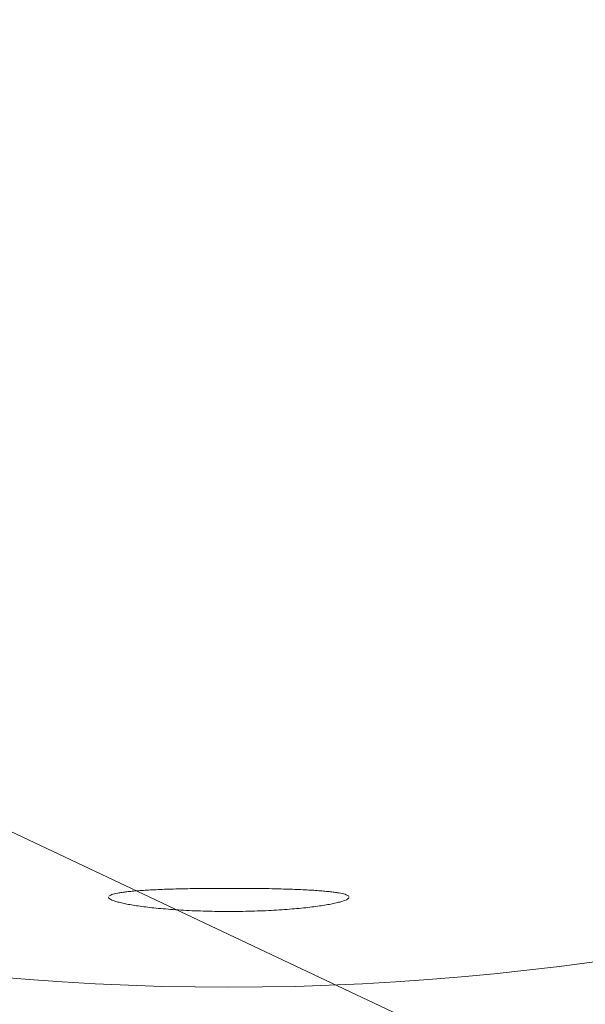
# Model space of a CAD drawing. Header units: inches. Extents: x 382808 to 408593, y -18409 to -9482.
# Tile 219 of 256: x 399362.086 to 399362.673, y -12598.217 to -12597.194. Entities that reach past the tile are written whole.
import ezdxf

# ---------------------------------------------------------------- set-up
doc = ezdxf.new("R2010")
doc.units = ezdxf.units.IN
doc.header["$LTSCALE"] = 2
doc.header["$MEASUREMENT"] = 0
doc.layers.add('!!!LOZAMET_Nr_pióra__9', color=220, linetype='CONTINUOUS', lineweight=0)

msp = doc.modelspace()

# ---------------------------------------------------------------- linework, layer by layer
at = {"layer": '!!!LOZAMET_Nr_pióra__9', "color": 7, "linetype": 'Continuous', "lineweight": 0}
for p, q in [((399371.8453, -12602.6479), (399298.4899, -12568.0259)), ((399362.1784, -12598.1055), (399362.1788, -12598.1066)), ((399362.1795, -12598.104), (399362.1788, -12598.1046)), ((399362.1808, -12598.1033), (399362.1795, -12598.104)), ((399362.1818, -12598.1029), (399362.1808, -12598.1033)), ((399362.1831, -12598.1025), (399362.1818, -12598.1029)), ((399362.1846, -12598.1021), (399362.1831, -12598.1025)), ((399362.1862, -12598.1017), (399362.1846, -12598.1021)), ((399362.1881, -12598.1013), (399362.1862, -12598.1017)), ((399362.1891, -12598.1011), (399362.1881, -12598.1013)), ((399362.1902, -12598.1009), (399362.1891, -12598.1011)), ((399362.1913, -12598.1008), (399362.1902, -12598.1009)), ((399362.1924, -12598.1006), (399362.1913, -12598.1008)), ((399362.1936, -12598.1004), (399362.1924, -12598.1006)), ((399362.1949, -12598.1003), (399362.1936, -12598.1004)), ((399362.1962, -12598.1001), (399362.1949, -12598.1003)), ((399362.1975, -12598.0999), (399362.1962, -12598.1001)), ((399362.1989, -12598.0998), (399362.1975, -12598.0999)), ((399362.2003, -12598.0996), (399362.1989, -12598.0998)), ((399362.2017, -12598.0995), (399362.2003, -12598.0996)), ((399362.2032, -12598.0994), (399362.2017, -12598.0995)), ((399362.2048, -12598.0992), (399362.2032, -12598.0994)), ((399362.2063, -12598.0991), (399362.2048, -12598.0992)), ((399362.2079, -12598.099), (399362.2063, -12598.0991)), ((399362.2096, -12598.0988), (399362.2079, -12598.099)), ((399362.2112, -12598.0987), (399362.2096, -12598.0988)), ((399362.213, -12598.0986), (399362.2112, -12598.0987)), ((399362.2147, -12598.0985), (399362.213, -12598.0986)), ((399362.2164, -12598.0984), (399362.2147, -12598.0985)), ((399362.2182, -12598.0983), (399362.2164, -12598.0984)), ((399362.2201, -12598.0981), (399362.2182, -12598.0983)), ((399362.222, -12598.098), (399362.2201, -12598.0981)), ((399362.2239, -12598.0979), (399362.222, -12598.098)), ((399362.2259, -12598.0979), (399362.2239, -12598.0979)), ((399362.228, -12598.0978), (399362.2259, -12598.0979)), ((399362.2301, -12598.0977), (399362.228, -12598.0978)), ((399362.2322, -12598.0976), (399362.2301, -12598.0977)), ((399362.2344, -12598.0975), (399362.2322, -12598.0976)), ((399362.2366, -12598.0974), (399362.2344, -12598.0975)), ((399362.2389, -12598.0973), (399362.2366, -12598.0974)), ((399362.2412, -12598.0973), (399362.2389, -12598.0973)), ((399362.2435, -12598.0972), (399362.2412, -12598.0973)), ((399362.2459, -12598.0971), (399362.2435, -12598.0972)), ((399362.2483, -12598.097), (399362.2459, -12598.0971)), ((399362.2507, -12598.097), (399362.2483, -12598.097)), ((399362.2532, -12598.0969), (399362.2507, -12598.097)), ((399362.2557, -12598.0969), (399362.2532, -12598.0969)), ((399362.2582, -12598.0968), (399362.2557, -12598.0969)), ((399362.2608, -12598.0968), (399362.2582, -12598.0968)), ((399362.2633, -12598.0967), (399362.2608, -12598.0968)), ((399362.2659, -12598.0967), (399362.2633, -12598.0967)), ((399362.2686, -12598.0966), (399362.2659, -12598.0967)), ((399362.2712, -12598.0966), (399362.2686, -12598.0966)), ((399362.2738, -12598.0965), (399362.2712, -12598.0966)), ((399362.2765, -12598.0965), (399362.2738, -12598.0965)), ((399362.2791, -12598.0965), (399362.2765, -12598.0965)), ((399362.2818, -12598.0965), (399362.2791, -12598.0965)), ((399362.2845, -12598.0964), (399362.2818, -12598.0965)), ((399362.2872, -12598.0964), (399362.2845, -12598.0964)), ((399362.2898, -12598.0964), (399362.2872, -12598.0964)), ((399362.2925, -12598.0964), (399362.2898, -12598.0964)), ((399362.2952, -12598.0964), (399362.2925, -12598.0964)), ((399362.2978, -12598.0964), (399362.2952, -12598.0964)), ((399362.3004, -12598.0964), (399362.2978, -12598.0964)), ((399362.3031, -12598.0964), (399362.3004, -12598.0964)), ((399362.3057, -12598.0964), (399362.3031, -12598.0964)), ((399362.3083, -12598.0964), (399362.3057, -12598.0964)), ((399362.311, -12598.0964), (399362.3083, -12598.0964)), ((399362.3136, -12598.0964), (399362.311, -12598.0964)), ((399362.3163, -12598.0964), (399362.3136, -12598.0964)), ((399362.319, -12598.0964), (399362.3163, -12598.0964)), ((399362.3216, -12598.0964), (399362.319, -12598.0964)), ((399362.3243, -12598.0965), (399362.3216, -12598.0964)), ((399362.327, -12598.0965), (399362.3243, -12598.0965)), ((399362.3297, -12598.0965), (399362.327, -12598.0965)), ((399362.3323, -12598.0965), (399362.3297, -12598.0965)), ((399362.335, -12598.0966), (399362.3323, -12598.0965)), ((399362.3376, -12598.0966), (399362.335, -12598.0966)), ((399362.3402, -12598.0967), (399362.3376, -12598.0966)), ((399362.3428, -12598.0967), (399362.3402, -12598.0967)), ((399362.3454, -12598.0967), (399362.3428, -12598.0967)), ((399362.3479, -12598.0968), (399362.3454, -12598.0967)), ((399362.3505, -12598.0968), (399362.3479, -12598.0968)), ((399362.353, -12598.0969), (399362.3505, -12598.0968)), ((399362.3555, -12598.097), (399362.353, -12598.0969)), ((399362.3579, -12598.097), (399362.3555, -12598.097)), ((399362.3603, -12598.0971), (399362.3579, -12598.097)), ((399362.3627, -12598.0972), (399362.3603, -12598.0971)), ((399362.365, -12598.0972), (399362.3627, -12598.0972)), ((399362.3673, -12598.0973), (399362.365, -12598.0972)), ((399362.3696, -12598.0974), (399362.3673, -12598.0973)), ((399362.3718, -12598.0975), (399362.3696, -12598.0974)), ((399362.374, -12598.0976), (399362.3718, -12598.0975)), ((399362.3762, -12598.0976), (399362.374, -12598.0976)), ((399362.3783, -12598.0977), (399362.3762, -12598.0976)), ((399362.3803, -12598.0978), (399362.3783, -12598.0977)), ((399362.3823, -12598.0979), (399362.3803, -12598.0978)), ((399362.3843, -12598.098), (399362.3823, -12598.0979)), ((399362.3862, -12598.0981), (399362.3843, -12598.098)), ((399362.3881, -12598.0982), (399362.3862, -12598.0981)), ((399362.3899, -12598.0983), (399362.3881, -12598.0982)), ((399362.3917, -12598.0984), (399362.3899, -12598.0983)), ((399362.3934, -12598.0986), (399362.3917, -12598.0984)), ((399362.3951, -12598.0987), (399362.3934, -12598.0986)), ((399362.3968, -12598.0988), (399362.3951, -12598.0987)), ((399362.3984, -12598.0989), (399362.3968, -12598.0988)), ((399362.4, -12598.0991), (399362.3984, -12598.0989)), ((399362.4016, -12598.0992), (399362.4, -12598.0991)), ((399362.4032, -12598.0993), (399362.4016, -12598.0992)), ((399362.4047, -12598.0995), (399362.4032, -12598.0993)), ((399362.4061, -12598.0996), (399362.4047, -12598.0995)), ((399362.4076, -12598.0998), (399362.4061, -12598.0996)), ((399362.4089, -12598.0999), (399362.4076, -12598.0998)), ((399362.4103, -12598.1001), (399362.4089, -12598.0999)), ((399362.4116, -12598.1002), (399362.4103, -12598.1001)), ((399362.4128, -12598.1004), (399362.4116, -12598.1002)), ((399362.4141, -12598.1006), (399362.4128, -12598.1004)), ((399362.4152, -12598.1007), (399362.4141, -12598.1006)), ((399362.4163, -12598.1009), (399362.4152, -12598.1007)), ((399362.4174, -12598.1011), (399362.4163, -12598.1009)), ((399362.4194, -12598.1014), (399362.4174, -12598.1011)), ((399362.4212, -12598.1018), (399362.4194, -12598.1014)), ((399362.4228, -12598.1022), (399362.4212, -12598.1018)), ((399362.4242, -12598.1026), (399362.4228, -12598.1022)), ((399362.4253, -12598.103), (399362.4242, -12598.1026)), ((399362.4267, -12598.1037), (399362.4253, -12598.103)), ((399362.4277, -12598.1043), (399362.4267, -12598.1037)), ((399362.4284, -12598.1055), (399362.4277, -12598.1043)), ((399362.1788, -12598.1066), (399362.1798, -12598.1074)), ((399362.1798, -12598.1074), (399362.1808, -12598.108)), ((399362.1808, -12598.108), (399362.182, -12598.1086)), ((399362.182, -12598.1086), (399362.1835, -12598.1091)), ((399362.1835, -12598.1091), (399362.1852, -12598.1097)), ((399362.1852, -12598.1097), (399362.1871, -12598.1103)), ((399362.1871, -12598.1103), (399362.1882, -12598.1106)), ((399362.1882, -12598.1106), (399362.1894, -12598.1109)), ((399362.1894, -12598.1109), (399362.1906, -12598.1112)), ((399362.1906, -12598.1112), (399362.1919, -12598.1115)), ((399362.1919, -12598.1115), (399362.1932, -12598.1118)), ((399362.1932, -12598.1118), (399362.1946, -12598.1121)), ((399362.1946, -12598.1121), (399362.196, -12598.1124)), ((399362.196, -12598.1124), (399362.1975, -12598.1127)), ((399362.1975, -12598.1127), (399362.1991, -12598.113)), ((399362.1991, -12598.113), (399362.2007, -12598.1133)), ((399362.2007, -12598.1133), (399362.2023, -12598.1136)), ((399362.2023, -12598.1136), (399362.204, -12598.1139)), ((399362.204, -12598.1139), (399362.2057, -12598.1142)), ((399362.2057, -12598.1142), (399362.2075, -12598.1144)), ((399362.2075, -12598.1144), (399362.2094, -12598.1147)), ((399362.2094, -12598.1147), (399362.2112, -12598.115)), ((399362.2112, -12598.115), (399362.2131, -12598.1152)), ((399362.2131, -12598.1152), (399362.2151, -12598.1155)), ((399362.2151, -12598.1155), (399362.2171, -12598.1157)), ((399362.2171, -12598.1157), (399362.2192, -12598.116)), ((399362.2192, -12598.116), (399362.2213, -12598.1162)), ((399362.3855, -12598.1162), (399362.3876, -12598.116)), ((399362.3876, -12598.116), (399362.3897, -12598.1157)), ((399362.3897, -12598.1157), (399362.3917, -12598.1155)), ((399362.3917, -12598.1155), (399362.3936, -12598.1152)), ((399362.3936, -12598.1152), (399362.3955, -12598.115)), ((399362.3955, -12598.115), (399362.3974, -12598.1147)), ((399362.3974, -12598.1147), (399362.3992, -12598.1144)), ((399362.3992, -12598.1144), (399362.401, -12598.1142)), ((399362.401, -12598.1142), (399362.4027, -12598.1139)), ((399362.4027, -12598.1139), (399362.4044, -12598.1136)), ((399362.4044, -12598.1136), (399362.4061, -12598.1133)), ((399362.4061, -12598.1133), (399362.4077, -12598.113)), ((399362.4077, -12598.113), (399362.4092, -12598.1127)), ((399362.4092, -12598.1127), (399362.4107, -12598.1124)), ((399362.4107, -12598.1124), (399362.4122, -12598.1121)), ((399362.4122, -12598.1121), (399362.4136, -12598.1118)), ((399362.4136, -12598.1118), (399362.4149, -12598.1115)), ((399362.4149, -12598.1115), (399362.4162, -12598.1112)), ((399362.4162, -12598.1112), (399362.4174, -12598.1109)), ((399362.4174, -12598.1109), (399362.4185, -12598.1106)), ((399362.4185, -12598.1106), (399362.4196, -12598.1103)), ((399362.4196, -12598.1103), (399362.4206, -12598.11)), ((399362.4206, -12598.11), (399362.4225, -12598.1094)), ((399362.4225, -12598.1094), (399362.424, -12598.1089)), ((399362.424, -12598.1089), (399362.4254, -12598.1083)), ((399362.4254, -12598.1083), (399362.4265, -12598.1077)), ((399362.4265, -12598.1077), (399362.4273, -12598.1071)), ((399362.4273, -12598.1071), (399362.4281, -12598.1063)), ((399362.2213, -12598.1162), (399362.2235, -12598.1165)), ((399362.2235, -12598.1165), (399362.2257, -12598.1167)), ((399362.2257, -12598.1167), (399362.228, -12598.1169)), ((399362.228, -12598.1169), (399362.2304, -12598.1172)), ((399362.2304, -12598.1172), (399362.2328, -12598.1174)), ((399362.2328, -12598.1174), (399362.2353, -12598.1176)), ((399362.2353, -12598.1176), (399362.2378, -12598.1178)), ((399362.2378, -12598.1178), (399362.2403, -12598.118)), ((399362.2403, -12598.118), (399362.2429, -12598.1182)), ((399362.2429, -12598.1182), (399362.2456, -12598.1184)), ((399362.2456, -12598.1184), (399362.2483, -12598.1186)), ((399362.2483, -12598.1186), (399362.251, -12598.1188)), ((399362.251, -12598.1188), (399362.2537, -12598.119)), ((399362.2537, -12598.119), (399362.2565, -12598.1191)), ((399362.2565, -12598.1191), (399362.2594, -12598.1193)), ((399362.2594, -12598.1193), (399362.2622, -12598.1194)), ((399362.2622, -12598.1194), (399362.2651, -12598.1196)), ((399362.2651, -12598.1196), (399362.268, -12598.1197)), ((399362.268, -12598.1197), (399362.2709, -12598.1198)), ((399362.2709, -12598.1198), (399362.2739, -12598.1199)), ((399362.2739, -12598.1199), (399362.2768, -12598.12)), ((399362.2768, -12598.12), (399362.2798, -12598.1201)), ((399362.2798, -12598.1201), (399362.2827, -12598.1202)), ((399362.2827, -12598.1202), (399362.2857, -12598.1202)), ((399362.2857, -12598.1202), (399362.2887, -12598.1203)), ((399362.2887, -12598.1203), (399362.2916, -12598.1203)), ((399362.2916, -12598.1203), (399362.2946, -12598.1204)), ((399362.2946, -12598.1204), (399362.2975, -12598.1204)), ((399362.2975, -12598.1204), (399362.3005, -12598.1204)), ((399362.3005, -12598.1204), (399362.3034, -12598.1204)), ((399362.3034, -12598.1204), (399362.3063, -12598.1204)), ((399362.3063, -12598.1204), (399362.3092, -12598.1204)), ((399362.3092, -12598.1204), (399362.3121, -12598.1204)), ((399362.3121, -12598.1204), (399362.3151, -12598.1203)), ((399362.3151, -12598.1203), (399362.3181, -12598.1203)), ((399362.3181, -12598.1203), (399362.321, -12598.1202)), ((399362.321, -12598.1202), (399362.324, -12598.1202)), ((399362.324, -12598.1202), (399362.327, -12598.1201)), ((399362.327, -12598.1201), (399362.3299, -12598.12)), ((399362.3299, -12598.12), (399362.3329, -12598.1199)), ((399362.3329, -12598.1199), (399362.3358, -12598.1198)), ((399362.3358, -12598.1198), (399362.3387, -12598.1197)), ((399362.3387, -12598.1197), (399362.3416, -12598.1196)), ((399362.3416, -12598.1196), (399362.3445, -12598.1194)), ((399362.3445, -12598.1194), (399362.3474, -12598.1193)), ((399362.3474, -12598.1193), (399362.3502, -12598.1191)), ((399362.3502, -12598.1191), (399362.353, -12598.119)), ((399362.353, -12598.119), (399362.3557, -12598.1188)), ((399362.3557, -12598.1188), (399362.3585, -12598.1186)), ((399362.3585, -12598.1186), (399362.3612, -12598.1184)), ((399362.3612, -12598.1184), (399362.3638, -12598.1182)), ((399362.3638, -12598.1182), (399362.3664, -12598.118)), ((399362.3664, -12598.118), (399362.369, -12598.1178)), ((399362.369, -12598.1178), (399362.3715, -12598.1176)), ((399362.3715, -12598.1176), (399362.3739, -12598.1174)), ((399362.3739, -12598.1174), (399362.3764, -12598.1172)), ((399362.3764, -12598.1172), (399362.3787, -12598.1169)), ((399362.3787, -12598.1169), (399362.381, -12598.1167)), ((399362.381, -12598.1167), (399362.3833, -12598.1165)), ((399362.3833, -12598.1165), (399362.3855, -12598.1162))]:
    msp.add_line(p, q, dxfattribs=at)
for radius in [3.435, 2.9873, 2.695]:
    msp.add_circle((399362.3034, -12595.5041), radius, dxfattribs=at)
for radius, start, end in [(4.8, 66.5703, 293.4297), (4.75, 11.4482, 348.5518), (3.045, 5.3512, 354.6488)]:
    msp.add_arc((399362.3034, -12595.5041), radius, start, end, dxfattribs=at)

doc.saveas('drawing.dxf')
